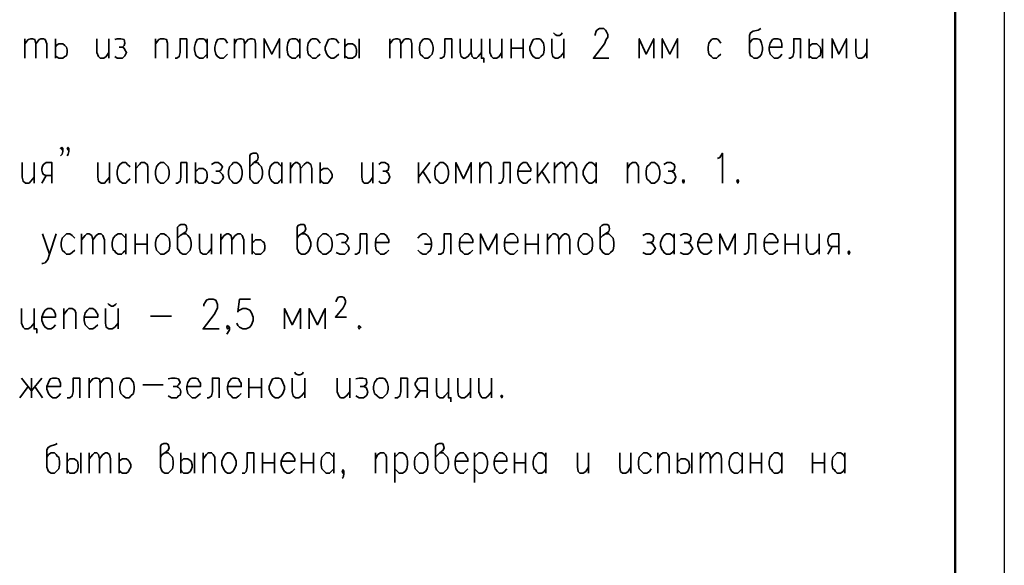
# Model space of a CAD drawing. Extents: x -832 to 0, y 8 to 595.
# Tile 10 of 20: x -98 to 0, y 180 to 235. Entities that reach past the tile are written whole.
import ezdxf

# ---------------------------------------------------------------- set-up
doc = ezdxf.new("R2010")
doc.units = 0
doc.layers.get('0').update_dxf_attribs({"lineweight": 25})

msp = doc.modelspace()

# ---------------------------------------------------------------- linework, layer by layer
at = {"color": 7, "lineweight": 25}
msp.add_line((0, 595.461), (0, 7.789), dxfattribs=at)
msp.add_line((0, 595.461), (0, 7.789), dxfattribs=at)
at = {"color": 7, "lineweight": 50, "flags": 128}
msp.add_lwpolyline([(-4.911, 590.55), (-4.911, 12.7)], dxfattribs=at)
at = {"color": 7, "lineweight": 35, "flags": 128}
for points in [[(-40.809, 233.257), (-40.809, 233.341), (-40.725, 233.68), (-40.64, 233.765), (-40.386, 233.934), (-39.963, 233.934), (-39.793, 233.765), (-39.709, 233.68), (-39.539, 233.341), (-39.539, 233.087), (-39.709, 232.833), (-39.878, 232.41), (-40.979, 230.971), (-39.455, 230.971)], [(-24.299, 233.934), (-24.553, 233.765), (-25.061, 233.68), (-25.315, 233.511), (-25.4, 233.257), (-25.4, 231.563), (-25.315, 231.225), (-25.146, 231.14), (-24.977, 230.971), (-24.638, 230.971), (-24.384, 231.14), (-24.215, 231.394), (-24.13, 231.817), (-24.13, 232.071), (-24.215, 232.495), (-24.299, 232.664), (-24.384, 232.833), (-24.638, 232.918), (-24.977, 232.918), (-25.146, 232.833), (-25.4, 232.495)], [(-97.705, 232.918), (-97.705, 230.971)], [(-97.705, 232.41), (-97.367, 232.833), (-97.113, 232.918), (-96.943, 232.918), (-96.689, 232.833), (-96.605, 232.41), (-96.605, 230.971)], [(-96.605, 232.41), (-96.266, 232.833), (-96.097, 232.918), (-95.843, 232.918), (-95.673, 232.833), (-95.504, 232.41), (-95.504, 230.971)], [(-94.657, 232.918), (-94.657, 230.971)], [(-90.509, 232.918), (-90.509, 231.563), (-90.339, 231.14), (-90.17, 230.971), (-89.831, 230.971), (-89.577, 231.14), (-89.323, 231.563)], [(-89.323, 232.918), (-89.323, 230.971)], [(-88.731, 232.833), (-88.477, 232.918), (-88.138, 232.918), (-87.799, 232.833), (-87.715, 232.495), (-87.799, 232.241), (-87.969, 232.071), (-88.307, 232.071)], [(-84.667, 232.918), (-84.667, 230.971)], [(-84.667, 232.41), (-84.328, 232.833), (-84.159, 232.918), (-83.82, 232.918), (-83.566, 232.833), (-83.481, 232.495), (-83.481, 230.971)], [(-81.534, 232.918), (-82.211, 232.918), (-82.211, 231.563), (-82.296, 231.14), (-82.55, 230.971), (-82.719, 230.971)], [(-81.534, 232.918), (-81.534, 230.971)], [(-79.502, 231.394), (-79.756, 231.14), (-79.925, 230.971), (-80.264, 230.971), (-80.518, 231.14), (-80.603, 231.225), (-80.687, 231.394), (-80.772, 231.817), (-80.772, 232.071), (-80.687, 232.495), (-80.518, 232.833), (-80.264, 232.918), (-79.925, 232.918), (-79.756, 232.833), (-79.502, 232.495)], [(-79.502, 232.918), (-79.502, 230.971)], [(-77.47, 232.495), (-77.724, 232.833), (-77.893, 232.918), (-78.232, 232.918), (-78.486, 232.833), (-78.655, 232.495), (-78.74, 232.071), (-78.74, 231.817), (-78.655, 231.394), (-78.486, 231.14), (-78.232, 230.971), (-77.893, 230.971), (-77.724, 231.14), (-77.47, 231.394)], [(-76.793, 232.918), (-76.793, 230.971)], [(-76.793, 232.41), (-76.539, 232.833), (-76.285, 232.918), (-76.115, 232.918), (-75.861, 232.833), (-75.777, 232.41), (-75.777, 230.971)], [(-75.777, 232.41), (-75.438, 232.833), (-75.184, 232.918), (-75.015, 232.918), (-74.761, 232.833), (-74.676, 232.41), (-74.676, 230.971)], [(-72.305, 230.971), (-72.305, 232.918), (-73.067, 231.394), (-73.829, 232.918), (-73.829, 230.971)], [(-70.273, 231.394), (-70.527, 231.14), (-70.697, 230.971), (-71.035, 230.971), (-71.289, 231.14), (-71.374, 231.225), (-71.459, 231.394), (-71.543, 231.817), (-71.543, 232.071), (-71.459, 232.495), (-71.289, 232.833), (-71.035, 232.918), (-70.697, 232.918), (-70.527, 232.833), (-70.273, 232.495)], [(-70.273, 232.918), (-70.273, 230.971)], [(-68.241, 232.495), (-68.495, 232.833), (-68.665, 232.918), (-69.003, 232.918), (-69.173, 232.833), (-69.427, 232.495), (-69.511, 232.071), (-69.511, 231.817), (-69.427, 231.394), (-69.173, 231.14), (-69.003, 230.971), (-68.665, 230.971), (-68.495, 231.14), (-68.241, 231.394)], [(-66.379, 232.495), (-66.633, 232.833), (-66.887, 232.918), (-67.141, 232.918), (-67.395, 232.833), (-67.564, 232.495), (-67.733, 232.071), (-67.733, 231.817), (-67.564, 231.394), (-67.395, 231.14), (-67.141, 230.971), (-66.887, 230.971), (-66.633, 231.14), (-66.379, 231.394)], [(-65.786, 232.918), (-65.786, 230.971)], [(-64.347, 232.918), (-64.347, 230.971)], [(-61.299, 232.918), (-61.299, 230.971)], [(-61.299, 232.41), (-60.96, 232.833), (-60.706, 232.918), (-60.537, 232.918), (-60.283, 232.833), (-60.198, 232.41), (-60.198, 230.971)], [(-60.198, 232.41), (-59.859, 232.833), (-59.69, 232.918), (-59.436, 232.918), (-59.182, 232.833), (-59.097, 232.41), (-59.097, 230.971)], [(-57.827, 232.918), (-57.489, 232.918), (-57.319, 232.833), (-57.065, 232.495), (-56.981, 232.071), (-56.981, 231.817), (-57.065, 231.394), (-57.319, 231.14), (-57.489, 230.971), (-57.827, 230.971), (-57.997, 231.14), (-58.251, 231.394), (-58.335, 231.817), (-58.335, 232.071), (-58.251, 232.495), (-57.997, 232.833), (-57.827, 232.918)], [(-55.118, 232.918), (-55.795, 232.918), (-55.795, 231.563), (-55.88, 231.14), (-56.134, 230.971), (-56.303, 230.971)], [(-55.118, 232.918), (-55.118, 230.971)], [(-53.171, 231.563), (-53.509, 231.14), (-53.763, 230.971), (-53.933, 230.971), (-54.187, 231.14), (-54.271, 231.563), (-54.271, 232.918)], [(-52.155, 231.563), (-52.493, 231.14), (-52.663, 230.971), (-52.917, 230.971), (-53.086, 231.14), (-53.171, 231.563), (-53.171, 232.918)], [(-52.155, 232.918), (-52.155, 230.971), (-51.901, 230.971), (-51.901, 230.547)], [(-51.308, 232.918), (-51.308, 231.563), (-51.139, 231.14), (-50.969, 230.971), (-50.631, 230.971), (-50.377, 231.14), (-50.123, 231.563)], [(-50.123, 232.918), (-50.123, 230.971)], [(-49.191, 232.918), (-49.191, 230.971)], [(-48.006, 232.918), (-48.006, 230.971)], [(-46.736, 232.918), (-46.397, 232.918), (-46.228, 232.833), (-45.974, 232.495), (-45.889, 232.071), (-45.889, 231.817), (-45.974, 231.394), (-46.228, 231.14), (-46.397, 230.971), (-46.736, 230.971), (-46.99, 231.14), (-47.159, 231.394), (-47.329, 231.817), (-47.329, 232.071), (-47.159, 232.495), (-46.99, 232.833), (-46.736, 232.918)], [(-45.127, 232.918), (-45.127, 231.563), (-45.043, 231.14), (-44.789, 230.971), (-44.535, 230.971), (-44.281, 231.14), (-43.942, 231.563)], [(-44.958, 233.511), (-44.789, 233.341), (-44.619, 233.257), (-44.365, 233.257), (-44.196, 233.341), (-44.111, 233.511)], [(-43.942, 232.918), (-43.942, 230.971)], [(-34.967, 230.971), (-34.967, 232.918), (-35.729, 231.394), (-36.407, 232.918), (-36.407, 230.971)], [(-32.597, 230.971), (-32.597, 232.918), (-33.359, 231.394), (-34.121, 232.918), (-34.121, 230.971)], [(-28.279, 232.495), (-28.533, 232.833), (-28.702, 232.918), (-29.041, 232.918), (-29.21, 232.833), (-29.464, 232.495), (-29.549, 232.071), (-29.549, 231.817), (-29.464, 231.394), (-29.21, 231.14), (-29.041, 230.971), (-28.702, 230.971), (-28.533, 231.14), (-28.279, 231.394)], [(-23.453, 232.071), (-22.183, 232.071), (-22.183, 232.41), (-22.267, 232.664), (-22.352, 232.833), (-22.606, 232.918), (-22.945, 232.918), (-23.114, 232.833), (-23.368, 232.495), (-23.453, 232.071), (-23.453, 231.817), (-23.368, 231.394), (-23.114, 231.14), (-22.945, 230.971), (-22.606, 230.971), (-22.352, 231.14), (-22.183, 231.394)], [(-20.32, 232.918), (-20.997, 232.918), (-20.997, 231.563), (-21.082, 231.14), (-21.336, 230.971), (-21.505, 230.971)], [(-20.32, 232.918), (-20.32, 230.971)], [(-19.473, 232.918), (-19.473, 230.971)], [(-18.119, 232.918), (-18.119, 230.971)], [(-15.748, 230.971), (-15.748, 232.918), (-16.51, 231.394), (-17.187, 232.918), (-17.187, 230.971)], [(-14.817, 232.918), (-14.817, 231.563), (-14.732, 231.14), (-14.563, 230.971), (-14.224, 230.971), (-13.97, 231.14), (-13.716, 231.563)], [(-13.716, 232.918), (-13.716, 230.971)], [(-94.657, 232.071), (-94.573, 232.241), (-94.319, 232.41), (-93.98, 232.41), (-93.895, 232.41), (-93.726, 232.241), (-93.557, 232.071), (-93.472, 231.817), (-93.472, 231.563), (-93.557, 231.225), (-93.726, 231.14), (-93.895, 230.971), (-94.319, 230.971), (-94.573, 231.14), (-94.657, 231.225)], [(-87.969, 232.071), (-87.799, 231.987), (-87.715, 231.817), (-87.545, 231.563), (-87.715, 231.225), (-87.799, 231.14), (-87.969, 230.971), (-88.477, 230.971), (-88.731, 231.14)], [(-65.786, 232.071), (-65.701, 232.241), (-65.447, 232.41), (-65.109, 232.41), (-65.024, 232.41), (-64.77, 232.241), (-64.685, 232.071), (-64.601, 231.817), (-64.601, 231.563), (-64.685, 231.225), (-64.77, 231.14), (-65.024, 230.971), (-65.447, 230.971), (-65.701, 231.14), (-65.786, 231.225)], [(-49.191, 231.987), (-48.006, 231.987)], [(-19.473, 232.071), (-19.389, 232.241), (-19.135, 232.41), (-18.796, 232.41), (-18.711, 232.41), (-18.542, 232.241), (-18.373, 232.071), (-18.288, 231.817), (-18.288, 231.563), (-18.373, 231.225), (-18.542, 231.14), (-18.711, 230.971), (-19.135, 230.971), (-19.389, 231.14), (-19.473, 231.225)], [(-93.895, 221.996), (-93.98, 221.827), (-94.149, 221.996), (-93.98, 222.081), (-93.895, 221.996), (-93.895, 221.657), (-93.98, 221.403), (-94.149, 221.234)], [(-93.303, 221.996), (-93.387, 221.827), (-93.472, 221.996), (-93.387, 222.081), (-93.303, 221.996), (-93.303, 221.657), (-93.387, 221.403), (-93.472, 221.234)], [(-75.269, 220.133), (-75.015, 220.387), (-74.845, 220.557), (-74.507, 220.811), (-74.422, 221.065), (-74.507, 221.403), (-74.591, 221.488), (-74.93, 221.488), (-75.184, 221.403), (-75.269, 221.234), (-75.269, 219.117), (-75.184, 218.863), (-75.015, 218.694), (-74.845, 218.525), (-74.507, 218.525), (-74.337, 218.694), (-74.083, 218.948), (-73.999, 219.371), (-73.999, 219.71), (-74.083, 220.133), (-74.337, 220.387), (-74.507, 220.557), (-74.845, 220.557)], [(-28.617, 220.98), (-28.363, 221.065), (-28.109, 221.488), (-28.109, 218.525)], [(-97.959, 220.557), (-97.959, 219.117), (-97.875, 218.694), (-97.621, 218.525), (-97.282, 218.525), (-97.113, 218.694), (-96.774, 219.117)], [(-96.774, 220.557), (-96.774, 218.525)], [(-94.996, 218.525), (-94.996, 220.557), (-95.589, 220.557), (-95.843, 220.387), (-95.927, 220.218), (-96.012, 219.964), (-96.012, 219.795), (-95.927, 219.541), (-95.843, 219.371), (-95.589, 219.287), (-94.996, 219.287)], [(-90.424, 220.557), (-90.424, 219.117), (-90.339, 218.694), (-90.085, 218.525), (-89.747, 218.525), (-89.577, 218.694), (-89.239, 219.117)], [(-89.239, 220.557), (-89.239, 218.525)], [(-87.207, 220.133), (-87.461, 220.387), (-87.63, 220.557), (-87.969, 220.557), (-88.223, 220.387), (-88.392, 220.133), (-88.477, 219.71), (-88.477, 219.371), (-88.392, 218.948), (-88.223, 218.694), (-87.969, 218.525), (-87.63, 218.525), (-87.461, 218.694), (-87.207, 218.948)], [(-86.614, 220.557), (-86.614, 218.525)], [(-86.614, 219.964), (-86.275, 220.387), (-86.106, 220.557), (-85.767, 220.557), (-85.513, 220.387), (-85.429, 220.133), (-85.429, 218.525)], [(-84.159, 220.557), (-83.82, 220.557), (-83.651, 220.387), (-83.397, 220.133), (-83.312, 219.71), (-83.312, 219.371), (-83.397, 218.948), (-83.651, 218.694), (-83.82, 218.525), (-84.159, 218.525), (-84.413, 218.694), (-84.582, 218.948), (-84.667, 219.371), (-84.667, 219.71), (-84.582, 220.133), (-84.413, 220.387), (-84.159, 220.557)], [(-81.534, 220.557), (-82.127, 220.557), (-82.127, 219.117), (-82.211, 218.694), (-82.465, 218.525), (-82.635, 218.525)], [(-81.534, 220.557), (-81.534, 218.525)], [(-80.687, 220.557), (-80.687, 218.525)], [(-79.079, 220.387), (-78.74, 220.557), (-78.401, 220.557), (-78.147, 220.387), (-77.978, 220.133), (-78.147, 219.795), (-78.317, 219.71), (-78.655, 219.71)], [(-76.877, 220.557), (-76.539, 220.557), (-76.285, 220.387), (-76.115, 220.133), (-76.031, 219.71), (-76.031, 219.371), (-76.115, 218.948), (-76.285, 218.694), (-76.539, 218.525), (-76.877, 218.525), (-77.047, 218.694), (-77.301, 218.948), (-77.385, 219.371), (-77.385, 219.71), (-77.301, 220.133), (-77.047, 220.387), (-76.877, 220.557)], [(-72.051, 218.948), (-72.305, 218.694), (-72.475, 218.525), (-72.813, 218.525), (-73.067, 218.694), (-73.152, 218.863), (-73.237, 218.948), (-73.321, 219.371), (-73.321, 219.71), (-73.237, 220.133), (-73.067, 220.387), (-72.813, 220.557), (-72.475, 220.557), (-72.305, 220.387), (-72.051, 220.133)], [(-72.051, 220.557), (-72.051, 218.525)], [(-71.205, 220.557), (-71.205, 218.525)], [(-71.205, 219.964), (-70.951, 220.387), (-70.697, 220.557), (-70.527, 220.557), (-70.273, 220.387), (-70.189, 219.964), (-70.189, 218.525)], [(-70.189, 219.964), (-69.85, 220.387), (-69.596, 220.557), (-69.427, 220.557), (-69.173, 220.387), (-69.088, 219.964), (-69.088, 218.525)], [(-68.241, 220.557), (-68.241, 218.525)], [(-64.093, 220.557), (-64.093, 219.117), (-64.008, 218.694), (-63.839, 218.525), (-63.5, 218.525), (-63.246, 218.694), (-62.992, 219.117)], [(-62.992, 220.557), (-62.992, 218.525)], [(-62.399, 220.387), (-62.145, 220.557), (-61.807, 220.557), (-61.468, 220.387), (-61.383, 220.133), (-61.468, 219.795), (-61.722, 219.71), (-61.976, 219.71)], [(-58.42, 220.557), (-58.42, 218.525)], [(-57.319, 220.557), (-58.42, 219.117)], [(-56.303, 220.557), (-55.965, 220.557), (-55.711, 220.387), (-55.541, 220.133), (-55.457, 219.71), (-55.457, 219.371), (-55.541, 218.948), (-55.711, 218.694), (-55.965, 218.525), (-56.303, 218.525), (-56.473, 218.694), (-56.727, 218.948), (-56.811, 219.371), (-56.811, 219.71), (-56.727, 220.133), (-56.473, 220.387), (-56.303, 220.557)], [(-53.171, 218.525), (-53.171, 220.557), (-53.933, 218.948), (-54.695, 220.557), (-54.695, 218.525)], [(-52.324, 220.557), (-52.324, 218.525)], [(-52.324, 219.964), (-52.07, 220.387), (-51.816, 220.557), (-51.477, 220.557), (-51.308, 220.387), (-51.223, 220.133), (-51.223, 218.525)], [(-49.276, 220.557), (-49.953, 220.557), (-49.953, 219.117), (-50.038, 218.694), (-50.207, 218.525), (-50.461, 218.525)], [(-49.276, 220.557), (-49.276, 218.525)], [(-48.514, 219.71), (-47.244, 219.71), (-47.244, 219.964), (-47.413, 220.218), (-47.498, 220.387), (-47.667, 220.557), (-48.006, 220.557), (-48.26, 220.387), (-48.429, 220.133), (-48.514, 219.71), (-48.514, 219.371), (-48.429, 218.948), (-48.26, 218.694), (-48.006, 218.525), (-47.667, 218.525), (-47.498, 218.694), (-47.244, 218.948)], [(-46.567, 220.557), (-46.567, 218.525)], [(-45.466, 220.557), (-46.567, 219.117)], [(-44.873, 220.557), (-44.873, 218.525)], [(-44.873, 219.964), (-44.535, 220.387), (-44.281, 220.557), (-44.111, 220.557), (-43.857, 220.387), (-43.773, 219.964), (-43.773, 218.525)], [(-43.773, 219.964), (-43.434, 220.387), (-43.265, 220.557), (-43.011, 220.557), (-42.841, 220.387), (-42.672, 219.964), (-42.672, 218.525)], [(-40.725, 218.948), (-40.894, 218.694), (-41.148, 218.525), (-41.402, 218.525), (-41.656, 218.694), (-41.741, 218.863), (-41.825, 218.948), (-41.995, 219.371), (-41.995, 219.71), (-41.825, 220.133), (-41.656, 220.387), (-41.402, 220.557), (-41.148, 220.557), (-40.894, 220.387), (-40.725, 220.133)], [(-40.725, 220.557), (-40.725, 218.525)], [(-37.592, 220.557), (-37.592, 218.525)], [(-37.592, 219.964), (-37.338, 220.387), (-37.084, 220.557), (-36.745, 220.557), (-36.576, 220.387), (-36.491, 220.133), (-36.491, 218.525)], [(-35.221, 220.557), (-34.883, 220.557), (-34.629, 220.387), (-34.459, 220.133), (-34.375, 219.71), (-34.375, 219.371), (-34.459, 218.948), (-34.629, 218.694), (-34.883, 218.525), (-35.221, 218.525), (-35.391, 218.694), (-35.645, 218.948), (-35.729, 219.371), (-35.729, 219.71), (-35.645, 220.133), (-35.391, 220.387), (-35.221, 220.557)], [(-33.951, 220.387), (-33.613, 220.557), (-33.274, 220.557), (-32.935, 220.387), (-32.851, 220.133), (-32.935, 219.795), (-33.189, 219.71), (-33.528, 219.71)], [(-96.012, 218.525), (-95.589, 219.287)], [(-80.687, 219.71), (-80.518, 219.795), (-80.349, 219.964), (-80.01, 219.964), (-79.925, 219.964), (-79.671, 219.795), (-79.587, 219.71), (-79.502, 219.371), (-79.502, 219.117), (-79.587, 218.863), (-79.671, 218.694), (-79.925, 218.525), (-80.349, 218.525), (-80.518, 218.694), (-80.687, 218.863)], [(-78.317, 219.71), (-78.147, 219.541), (-77.978, 219.371), (-77.893, 219.117), (-77.978, 218.863), (-78.147, 218.694), (-78.317, 218.525), (-78.74, 218.525), (-79.079, 218.694)], [(-68.241, 219.71), (-68.157, 219.795), (-67.903, 219.964), (-67.649, 219.964), (-67.479, 219.964), (-67.31, 219.795), (-67.225, 219.71), (-67.056, 219.371), (-67.056, 219.117), (-67.225, 218.863), (-67.31, 218.694), (-67.479, 218.525), (-67.903, 218.525), (-68.157, 218.694), (-68.241, 218.863)], [(-61.722, 219.71), (-61.468, 219.541), (-61.383, 219.371), (-61.299, 219.117), (-61.383, 218.863), (-61.468, 218.694), (-61.722, 218.525), (-62.145, 218.525), (-62.399, 218.694)], [(-57.997, 219.71), (-57.235, 218.525)], [(-46.143, 219.71), (-45.381, 218.525)], [(-33.189, 219.71), (-32.935, 219.541), (-32.851, 219.371), (-32.766, 219.117), (-32.851, 218.863), (-32.935, 218.694), (-33.189, 218.525), (-33.613, 218.525), (-33.951, 218.694)], [(-32.004, 218.863), (-32.089, 218.694), (-32.004, 218.525), (-31.919, 218.694), (-32.004, 218.863)], [(-26.585, 218.863), (-26.67, 218.694), (-26.585, 218.525), (-26.501, 218.694), (-26.585, 218.863)], [(-82.465, 213.021), (-82.211, 213.275), (-81.957, 213.445), (-81.619, 213.699), (-81.534, 213.953), (-81.619, 214.291), (-81.788, 214.376), (-82.127, 214.376), (-82.296, 214.291), (-82.465, 214.122), (-82.465, 212.005), (-82.296, 211.751), (-82.211, 211.582), (-81.957, 211.413), (-81.619, 211.413), (-81.449, 211.582), (-81.195, 211.836), (-81.111, 212.259), (-81.111, 212.598), (-81.195, 213.021), (-81.449, 213.275), (-81.619, 213.445), (-81.957, 213.445)], [(-70.527, 213.021), (-70.358, 213.275), (-70.104, 213.445), (-69.765, 213.699), (-69.681, 213.953), (-69.765, 214.291), (-69.85, 214.376), (-70.189, 214.376), (-70.443, 214.291), (-70.527, 214.122), (-70.527, 212.005), (-70.443, 211.751), (-70.358, 211.582), (-70.104, 211.413), (-69.765, 211.413), (-69.511, 211.582), (-69.342, 211.836), (-69.173, 212.259), (-69.173, 212.598), (-69.342, 213.021), (-69.511, 213.275), (-69.765, 213.445), (-70.104, 213.445)], [(-40.301, 213.021), (-40.047, 213.275), (-39.793, 213.445), (-39.455, 213.699), (-39.37, 213.953), (-39.455, 214.291), (-39.624, 214.376), (-39.963, 214.376), (-40.132, 214.291), (-40.301, 214.122), (-40.301, 212.005), (-40.132, 211.751), (-40.047, 211.582), (-39.793, 211.413), (-39.455, 211.413), (-39.285, 211.582), (-39.031, 211.836), (-38.947, 212.259), (-38.947, 212.598), (-39.031, 213.021), (-39.285, 213.275), (-39.455, 213.445), (-39.793, 213.445)], [(-95.927, 213.445), (-95.25, 211.413), (-94.573, 213.445)], [(-92.71, 213.021), (-92.964, 213.275), (-93.218, 213.445), (-93.557, 213.445), (-93.726, 213.275), (-93.98, 213.021), (-94.065, 212.598), (-94.065, 212.259), (-93.98, 211.836), (-93.726, 211.582), (-93.557, 211.413), (-93.218, 211.413), (-92.964, 211.582), (-92.71, 211.836)], [(-92.033, 213.445), (-92.033, 211.413)], [(-92.033, 212.852), (-91.694, 213.275), (-91.525, 213.445), (-91.271, 213.445), (-91.017, 213.275), (-90.932, 212.852), (-90.932, 211.413)], [(-90.932, 212.852), (-90.593, 213.275), (-90.339, 213.445), (-90.085, 213.445), (-89.916, 213.275), (-89.747, 212.852), (-89.747, 211.413)], [(-87.63, 211.836), (-87.884, 211.582), (-88.053, 211.413), (-88.392, 211.413), (-88.646, 211.582), (-88.731, 211.751), (-88.9, 211.836), (-88.985, 212.259), (-88.985, 212.598), (-88.9, 213.021), (-88.646, 213.275), (-88.392, 213.445), (-88.053, 213.445), (-87.884, 213.275), (-87.63, 213.021)], [(-87.63, 213.445), (-87.63, 211.413)], [(-86.699, 213.445), (-86.699, 211.413)], [(-85.513, 213.445), (-85.513, 211.413)], [(-84.159, 213.445), (-83.82, 213.445), (-83.566, 213.275), (-83.312, 213.021), (-83.227, 212.598), (-83.227, 212.259), (-83.312, 211.836), (-83.566, 211.582), (-83.82, 211.413), (-84.159, 211.413), (-84.328, 211.582), (-84.582, 211.836), (-84.667, 212.259), (-84.667, 212.598), (-84.582, 213.021), (-84.328, 213.275), (-84.159, 213.445)], [(-80.264, 213.445), (-80.264, 212.005), (-80.179, 211.582), (-79.925, 211.413), (-79.587, 211.413), (-79.417, 211.582), (-79.079, 212.005)], [(-79.079, 213.445), (-79.079, 211.413)], [(-78.147, 213.445), (-78.147, 211.413)], [(-78.147, 212.852), (-77.809, 213.275), (-77.555, 213.445), (-77.385, 213.445), (-77.131, 213.275), (-77.047, 212.852), (-77.047, 211.413)], [(-77.047, 212.852), (-76.708, 213.275), (-76.454, 213.445), (-76.2, 213.445), (-76.031, 213.275), (-75.861, 212.852), (-75.861, 211.413)], [(-75.015, 213.445), (-75.015, 211.413)], [(-67.987, 213.445), (-67.649, 213.445), (-67.395, 213.275), (-67.141, 213.021), (-67.056, 212.598), (-67.056, 212.259), (-67.141, 211.836), (-67.395, 211.582), (-67.649, 211.413), (-67.987, 211.413), (-68.157, 211.582), (-68.411, 211.836), (-68.495, 212.259), (-68.495, 212.598), (-68.411, 213.021), (-68.157, 213.275), (-67.987, 213.445)], [(-66.633, 213.275), (-66.294, 213.445), (-65.955, 213.445), (-65.617, 213.275), (-65.447, 213.021), (-65.617, 212.683), (-65.786, 212.598), (-66.125, 212.598)], [(-63.585, 213.445), (-64.262, 213.445), (-64.262, 212.005), (-64.347, 211.582), (-64.601, 211.413), (-64.77, 211.413)], [(-63.585, 213.445), (-63.585, 211.413)], [(-62.738, 212.598), (-61.383, 212.598), (-61.383, 212.852), (-61.553, 213.106), (-61.637, 213.275), (-61.891, 213.445), (-62.23, 213.445), (-62.399, 213.275), (-62.653, 213.021), (-62.738, 212.598), (-62.738, 212.259), (-62.653, 211.836), (-62.399, 211.582), (-62.23, 211.413), (-61.891, 211.413), (-61.637, 211.582), (-61.383, 211.836)], [(-58.505, 213.021), (-58.251, 213.275), (-57.997, 213.445), (-57.658, 213.445), (-57.489, 213.275), (-57.235, 213.021), (-57.15, 212.598), (-57.15, 212.259), (-57.235, 211.836), (-57.489, 211.582), (-57.658, 211.413), (-57.997, 211.413), (-58.251, 211.582), (-58.505, 211.836)], [(-55.203, 213.445), (-55.88, 213.445), (-55.88, 212.005), (-55.965, 211.582), (-56.219, 211.413), (-56.473, 211.413)], [(-55.203, 213.445), (-55.203, 211.413)], [(-54.356, 212.598), (-53.001, 212.598), (-53.001, 212.852), (-53.171, 213.106), (-53.255, 213.275), (-53.509, 213.445), (-53.848, 213.445), (-54.017, 213.275), (-54.271, 213.021), (-54.356, 212.598), (-54.356, 212.259), (-54.271, 211.836), (-54.017, 211.582), (-53.848, 211.413), (-53.509, 211.413), (-53.255, 211.582), (-53.001, 211.836)], [(-50.631, 211.413), (-50.631, 213.445), (-51.477, 211.836), (-52.239, 213.445), (-52.239, 211.413)], [(-49.869, 212.598), (-48.514, 212.598), (-48.514, 212.852), (-48.599, 213.106), (-48.768, 213.275), (-48.937, 213.445), (-49.276, 213.445), (-49.53, 213.275), (-49.784, 213.021), (-49.869, 212.598), (-49.869, 212.259), (-49.784, 211.836), (-49.53, 211.582), (-49.276, 211.413), (-48.937, 211.413), (-48.768, 211.582), (-48.514, 211.836)], [(-47.752, 213.445), (-47.752, 211.413)], [(-46.482, 213.445), (-46.482, 211.413)], [(-45.551, 213.445), (-45.551, 211.413)], [(-45.551, 212.852), (-45.212, 213.275), (-45.043, 213.445), (-44.789, 213.445), (-44.535, 213.275), (-44.45, 212.852), (-44.45, 211.413)], [(-44.45, 212.852), (-44.111, 213.275), (-43.857, 213.445), (-43.688, 213.445), (-43.434, 213.275), (-43.349, 212.852), (-43.349, 211.413)], [(-41.995, 213.445), (-41.656, 213.445), (-41.402, 213.275), (-41.148, 213.021), (-41.063, 212.598), (-41.063, 212.259), (-41.148, 211.836), (-41.402, 211.582), (-41.656, 211.413), (-41.995, 211.413), (-42.164, 211.582), (-42.418, 211.836), (-42.503, 212.259), (-42.503, 212.598), (-42.418, 213.021), (-42.164, 213.275), (-41.995, 213.445)], [(-36.068, 213.275), (-35.729, 213.445), (-35.391, 213.445), (-35.052, 213.275), (-34.967, 213.021), (-35.052, 212.683), (-35.306, 212.598), (-35.645, 212.598)], [(-32.935, 211.836), (-33.105, 211.582), (-33.359, 211.413), (-33.697, 211.413), (-33.951, 211.582), (-34.036, 211.751), (-34.121, 211.836), (-34.29, 212.259), (-34.29, 212.598), (-34.121, 213.021), (-33.951, 213.275), (-33.697, 213.445), (-33.359, 213.445), (-33.105, 213.275), (-32.935, 213.021)], [(-32.935, 213.445), (-32.935, 211.413)], [(-32.343, 213.275), (-32.004, 213.445), (-31.665, 213.445), (-31.327, 213.275), (-31.242, 213.021), (-31.327, 212.683), (-31.581, 212.598), (-31.919, 212.598)], [(-30.565, 212.598), (-29.21, 212.598), (-29.21, 212.852), (-29.295, 213.106), (-29.379, 213.275), (-29.633, 213.445), (-29.972, 213.445), (-30.226, 213.275), (-30.395, 213.021), (-30.565, 212.598), (-30.565, 212.259), (-30.395, 211.836), (-30.226, 211.582), (-29.972, 211.413), (-29.633, 211.413), (-29.379, 211.582), (-29.21, 211.836)], [(-26.839, 211.413), (-26.839, 213.445), (-27.601, 211.836), (-28.363, 213.445), (-28.363, 211.413)], [(-24.807, 213.445), (-25.485, 213.445), (-25.485, 212.005), (-25.569, 211.582), (-25.823, 211.413), (-25.993, 211.413)], [(-24.807, 213.445), (-24.807, 211.413)], [(-23.961, 212.598), (-22.606, 212.598), (-22.606, 212.852), (-22.775, 213.106), (-22.86, 213.275), (-23.114, 213.445), (-23.453, 213.445), (-23.622, 213.275), (-23.876, 213.021), (-23.961, 212.598), (-23.961, 212.259), (-23.876, 211.836), (-23.622, 211.582), (-23.453, 211.413), (-23.114, 211.413), (-22.86, 211.582), (-22.606, 211.836)], [(-21.844, 213.445), (-21.844, 211.413)], [(-20.574, 213.445), (-20.574, 211.413)], [(-19.727, 213.445), (-19.727, 212.005), (-19.558, 211.582), (-19.389, 211.413), (-19.05, 211.413), (-18.796, 211.582), (-18.457, 212.005)], [(-18.457, 213.445), (-18.457, 211.413)], [(-16.51, 211.413), (-16.51, 213.445), (-17.187, 213.445), (-17.441, 213.275), (-17.526, 213.106), (-17.611, 212.852), (-17.611, 212.683), (-17.526, 212.429), (-17.441, 212.259), (-17.187, 212.175), (-16.51, 212.175)], [(-86.699, 212.429), (-85.513, 212.429)], [(-75.015, 212.598), (-74.845, 212.683), (-74.676, 212.852), (-74.337, 212.852), (-74.168, 212.852), (-73.999, 212.683), (-73.829, 212.598), (-73.745, 212.259), (-73.745, 212.005), (-73.829, 211.751), (-73.999, 211.582), (-74.168, 211.413), (-74.676, 211.413), (-74.845, 211.582), (-75.015, 211.751)], [(-65.786, 212.598), (-65.617, 212.429), (-65.447, 212.259), (-65.363, 212.005), (-65.447, 211.751), (-65.617, 211.582), (-65.786, 211.413), (-66.294, 211.413), (-66.633, 211.582)], [(-57.15, 212.429), (-57.827, 212.429)], [(-47.752, 212.429), (-46.482, 212.429)], [(-35.306, 212.598), (-35.052, 212.429), (-34.967, 212.259), (-34.798, 212.005), (-34.967, 211.751), (-35.052, 211.582), (-35.306, 211.413), (-35.729, 211.413), (-36.068, 211.582)], [(-31.581, 212.598), (-31.327, 212.429), (-31.242, 212.259), (-31.073, 212.005), (-31.242, 211.751), (-31.327, 211.582), (-31.581, 211.413), (-32.004, 211.413), (-32.343, 211.582)], [(-21.844, 212.429), (-20.574, 212.429)], [(-17.611, 211.413), (-17.187, 212.175)], [(-95.25, 211.413), (-95.419, 210.905), (-95.673, 210.566), (-95.927, 210.481), (-96.012, 210.481)], [(-15.494, 211.751), (-15.579, 211.582), (-15.494, 211.413), (-15.409, 211.582), (-15.494, 211.751)], [(-89.408, 206.502), (-89.323, 206.417), (-89.069, 206.248), (-88.9, 206.248), (-88.646, 206.417), (-88.561, 206.502)], [(-79.841, 206.248), (-79.841, 206.417), (-79.671, 206.671), (-79.587, 206.841), (-79.333, 206.925), (-78.909, 206.925), (-78.655, 206.841), (-78.571, 206.671), (-78.486, 206.417), (-78.486, 206.079), (-78.571, 205.825), (-78.825, 205.401), (-79.925, 203.962), (-78.317, 203.962)], [(-75.184, 206.925), (-76.285, 206.925), (-76.454, 205.655), (-76.285, 205.825), (-75.946, 205.994), (-75.607, 205.994), (-75.269, 205.825), (-75.099, 205.571), (-74.93, 205.147), (-74.93, 204.809), (-75.099, 204.385), (-75.269, 204.131), (-75.607, 203.962), (-75.946, 203.962), (-76.285, 204.131), (-76.454, 204.301), (-76.539, 204.555)], [(-66.633, 206.671), (-66.633, 206.756), (-66.548, 206.925), (-66.463, 207.095), (-66.294, 207.179), (-66.04, 207.179), (-65.871, 207.095), (-65.786, 206.925), (-65.701, 206.756), (-65.701, 206.587), (-65.786, 206.417), (-65.955, 206.079), (-66.717, 205.147), (-65.617, 205.147)], [(-98.044, 205.994), (-98.044, 204.555), (-97.875, 204.131), (-97.705, 203.962), (-97.367, 203.962), (-97.113, 204.131), (-96.774, 204.555)], [(-96.774, 205.994), (-96.774, 203.962), (-96.52, 203.962), (-96.52, 203.539)], [(-96.012, 205.147), (-94.657, 205.147), (-94.657, 205.401), (-94.742, 205.655), (-94.827, 205.825), (-95.081, 205.994), (-95.419, 205.994), (-95.673, 205.825), (-95.843, 205.571), (-96.012, 205.147), (-96.012, 204.809), (-95.843, 204.385), (-95.673, 204.131), (-95.419, 203.962), (-95.081, 203.962), (-94.827, 204.131), (-94.657, 204.385)], [(-93.811, 205.994), (-93.811, 203.962)], [(-93.811, 205.401), (-93.472, 205.825), (-93.303, 205.994), (-92.964, 205.994), (-92.71, 205.825), (-92.625, 205.571), (-92.625, 203.962)], [(-91.779, 205.147), (-90.424, 205.147), (-90.424, 205.401), (-90.593, 205.655), (-90.678, 205.825), (-90.932, 205.994), (-91.271, 205.994), (-91.44, 205.825), (-91.694, 205.571), (-91.779, 205.147), (-91.779, 204.809), (-91.694, 204.385), (-91.44, 204.131), (-91.271, 203.962), (-90.932, 203.962), (-90.678, 204.131), (-90.424, 204.385)], [(-89.662, 205.994), (-89.662, 204.555), (-89.577, 204.131), (-89.323, 203.962), (-88.985, 203.962), (-88.731, 204.131), (-88.392, 204.555)], [(-88.392, 205.994), (-88.392, 203.962)], [(-70.189, 203.962), (-70.189, 205.994), (-71.035, 204.385), (-71.797, 205.994), (-71.797, 203.962)], [(-67.733, 203.962), (-67.733, 205.994), (-68.495, 204.385), (-69.342, 205.994), (-69.342, 203.962)], [(-85.175, 205.232), (-83.058, 205.232)], [(-77.301, 204.131), (-77.47, 203.962), (-77.555, 204.131), (-77.47, 204.301), (-77.301, 204.131), (-77.301, 203.877), (-77.47, 203.539), (-77.555, 203.454)], [(-64.347, 204.301), (-64.431, 204.131), (-64.347, 203.962), (-64.177, 204.131), (-64.347, 204.301)], [(-70.781, 199.644), (-70.697, 199.475), (-70.443, 199.39), (-70.273, 199.39), (-70.019, 199.475), (-69.935, 199.644)], [(-96.012, 199.051), (-97.028, 197.781), (-98.044, 199.051)], [(-97.028, 199.051), (-97.028, 197.104)], [(-95.504, 198.205), (-94.149, 198.205), (-94.149, 198.543), (-94.234, 198.797), (-94.319, 198.967), (-94.573, 199.051), (-94.911, 199.051), (-95.165, 198.967), (-95.335, 198.628), (-95.504, 198.205), (-95.504, 197.951), (-95.335, 197.527), (-95.165, 197.273), (-94.911, 197.104), (-94.573, 197.104), (-94.319, 197.273), (-94.149, 197.527)], [(-92.202, 199.051), (-92.879, 199.051), (-92.879, 197.697), (-92.964, 197.273), (-93.218, 197.104), (-93.472, 197.104)], [(-92.202, 199.051), (-92.202, 197.104)], [(-91.271, 199.051), (-91.271, 197.104)], [(-91.271, 198.543), (-90.932, 198.967), (-90.678, 199.051), (-90.509, 199.051), (-90.255, 198.967), (-90.17, 198.543), (-90.17, 197.104)], [(-90.17, 198.543), (-89.831, 198.967), (-89.577, 199.051), (-89.323, 199.051), (-89.154, 198.967), (-88.985, 198.543), (-88.985, 197.104)], [(-87.63, 199.051), (-87.291, 199.051), (-87.122, 198.967), (-86.868, 198.628), (-86.783, 198.205), (-86.783, 197.951), (-86.868, 197.527), (-87.122, 197.273), (-87.291, 197.104), (-87.63, 197.104), (-87.884, 197.273), (-88.138, 197.527), (-88.223, 197.951), (-88.223, 198.205), (-88.138, 198.628), (-87.884, 198.967), (-87.63, 199.051)], [(-83.397, 198.967), (-83.058, 199.051), (-82.719, 199.051), (-82.381, 198.967), (-82.211, 198.628), (-82.381, 198.374), (-82.55, 198.205), (-82.889, 198.205)], [(-81.534, 198.205), (-80.179, 198.205), (-80.179, 198.543), (-80.349, 198.797), (-80.433, 198.967), (-80.687, 199.051), (-81.026, 199.051), (-81.195, 198.967), (-81.449, 198.628), (-81.534, 198.205), (-81.534, 197.951), (-81.449, 197.527), (-81.195, 197.273), (-81.026, 197.104), (-80.687, 197.104), (-80.433, 197.273), (-80.179, 197.527)], [(-78.317, 199.051), (-78.994, 199.051), (-78.994, 197.697), (-79.079, 197.273), (-79.333, 197.104), (-79.502, 197.104)], [(-78.317, 199.051), (-78.317, 197.104)], [(-77.47, 198.205), (-76.115, 198.205), (-76.115, 198.543), (-76.285, 198.797), (-76.369, 198.967), (-76.623, 199.051), (-76.962, 199.051), (-77.131, 198.967), (-77.385, 198.628), (-77.47, 198.205), (-77.47, 197.951), (-77.385, 197.527), (-77.131, 197.273), (-76.962, 197.104), (-76.623, 197.104), (-76.369, 197.273), (-76.115, 197.527)], [(-75.353, 199.051), (-75.353, 197.104)], [(-74.083, 199.051), (-74.083, 197.104)], [(-72.729, 199.051), (-72.39, 199.051), (-72.136, 198.967), (-71.967, 198.628), (-71.797, 198.205), (-71.797, 197.951), (-71.967, 197.527), (-72.136, 197.273), (-72.39, 197.104), (-72.729, 197.104), (-72.983, 197.273), (-73.152, 197.527), (-73.321, 197.951), (-73.321, 198.205), (-73.152, 198.628), (-72.983, 198.967), (-72.729, 199.051)], [(-71.035, 199.051), (-71.035, 197.697), (-70.951, 197.273), (-70.697, 197.104), (-70.358, 197.104), (-70.104, 197.273), (-69.765, 197.697)], [(-69.765, 199.051), (-69.765, 197.104)], [(-66.548, 199.051), (-66.548, 197.697), (-66.379, 197.273), (-66.209, 197.104), (-65.871, 197.104), (-65.617, 197.273), (-65.278, 197.697)], [(-65.278, 199.051), (-65.278, 197.104)], [(-64.685, 198.967), (-64.347, 199.051), (-64.008, 199.051), (-63.669, 198.967), (-63.585, 198.628), (-63.669, 198.374), (-63.923, 198.205), (-64.262, 198.205)], [(-62.315, 199.051), (-61.976, 199.051), (-61.807, 198.967), (-61.553, 198.628), (-61.468, 198.205), (-61.468, 197.951), (-61.553, 197.527), (-61.807, 197.273), (-61.976, 197.104), (-62.315, 197.104), (-62.569, 197.273), (-62.823, 197.527), (-62.907, 197.951), (-62.907, 198.205), (-62.823, 198.628), (-62.569, 198.967), (-62.315, 199.051)], [(-59.521, 199.051), (-60.198, 199.051), (-60.198, 197.697), (-60.283, 197.273), (-60.537, 197.104), (-60.791, 197.104)], [(-59.521, 199.051), (-59.521, 197.104)], [(-57.573, 197.104), (-57.573, 199.051), (-58.251, 199.051), (-58.505, 198.967), (-58.589, 198.797), (-58.759, 198.543), (-58.759, 198.374), (-58.589, 198.12), (-58.505, 197.951), (-58.251, 197.781), (-57.573, 197.781)], [(-56.642, 199.051), (-56.642, 197.697), (-56.557, 197.273), (-56.303, 197.104), (-55.965, 197.104), (-55.795, 197.273), (-55.457, 197.697)], [(-55.457, 199.051), (-55.457, 197.104), (-55.203, 197.104), (-55.203, 196.681)], [(-54.525, 199.051), (-54.525, 197.697), (-54.441, 197.273), (-54.187, 197.104), (-53.848, 197.104), (-53.594, 197.273), (-53.255, 197.697)], [(-53.255, 199.051), (-53.255, 197.104)], [(-52.409, 199.051), (-52.409, 197.697), (-52.239, 197.273), (-52.07, 197.104), (-51.731, 197.104), (-51.477, 197.273), (-51.139, 197.697)], [(-51.139, 199.051), (-51.139, 197.104)], [(-98.213, 197.104), (-97.367, 198.205)], [(-96.689, 198.205), (-95.927, 197.104)], [(-85.937, 198.374), (-83.905, 198.374)], [(-82.55, 198.205), (-82.381, 198.12), (-82.211, 197.951), (-82.127, 197.697), (-82.211, 197.358), (-82.381, 197.273), (-82.55, 197.104), (-83.058, 197.104), (-83.397, 197.273)], [(-75.353, 198.12), (-74.083, 198.12)], [(-63.923, 198.205), (-63.669, 198.12), (-63.585, 197.951), (-63.5, 197.697), (-63.585, 197.358), (-63.669, 197.273), (-63.923, 197.104), (-64.347, 197.104), (-64.685, 197.273)], [(-58.759, 197.104), (-58.251, 197.781)], [(-50.123, 197.358), (-50.207, 197.273), (-50.123, 197.104), (-50.038, 197.273), (-50.123, 197.358)], [(-94.488, 192.532), (-94.657, 192.447), (-95.165, 192.278), (-95.419, 192.109), (-95.504, 191.855), (-95.504, 190.161), (-95.419, 189.907), (-95.335, 189.738), (-95.081, 189.569), (-94.742, 189.569), (-94.573, 189.738), (-94.319, 189.992), (-94.234, 190.415), (-94.234, 190.754), (-94.319, 191.177), (-94.488, 191.262), (-94.573, 191.431), (-94.742, 191.601), (-95.081, 191.601), (-95.335, 191.431), (-95.504, 191.177)], [(-84.159, 191.177), (-83.989, 191.431), (-83.735, 191.601), (-83.397, 191.855), (-83.312, 192.109), (-83.397, 192.447), (-83.566, 192.532), (-83.82, 192.532), (-84.074, 192.447), (-84.159, 192.278), (-84.159, 190.161), (-84.074, 189.907), (-83.989, 189.738), (-83.735, 189.569), (-83.397, 189.569), (-83.227, 189.738), (-82.973, 189.992), (-82.889, 190.415), (-82.889, 190.754), (-82.973, 191.177), (-83.227, 191.431), (-83.397, 191.601), (-83.735, 191.601)], [(-56.727, 191.177), (-56.473, 191.431), (-56.303, 191.601), (-55.965, 191.855), (-55.88, 192.109), (-55.965, 192.447), (-56.049, 192.532), (-56.388, 192.532), (-56.642, 192.447), (-56.727, 192.278), (-56.727, 190.161), (-56.642, 189.907), (-56.473, 189.738), (-56.303, 189.569), (-55.965, 189.569), (-55.795, 189.738), (-55.541, 189.992), (-55.457, 190.415), (-55.457, 190.754), (-55.541, 191.177), (-55.795, 191.431), (-55.965, 191.601), (-56.303, 191.601)], [(-93.472, 191.601), (-93.472, 189.569)], [(-92.117, 191.601), (-92.117, 189.569)], [(-91.271, 191.601), (-91.271, 189.569)], [(-91.271, 191.008), (-90.932, 191.431), (-90.763, 191.601), (-90.509, 191.601), (-90.339, 191.431), (-90.255, 191.008), (-90.255, 189.569)], [(-90.255, 191.008), (-89.916, 191.431), (-89.662, 191.601), (-89.493, 191.601), (-89.239, 191.431), (-89.154, 191.008), (-89.154, 189.569)], [(-88.307, 191.601), (-88.307, 189.569)], [(-82.127, 191.601), (-82.127, 189.569)], [(-80.772, 191.601), (-80.772, 189.569)], [(-79.925, 191.601), (-79.925, 189.569)], [(-79.925, 191.008), (-79.587, 191.431), (-79.417, 191.601), (-79.079, 191.601), (-78.909, 191.431), (-78.74, 191.177), (-78.74, 189.569)], [(-77.47, 191.601), (-77.216, 191.601), (-76.962, 191.431), (-76.793, 191.177), (-76.623, 190.754), (-76.623, 190.415), (-76.793, 189.992), (-76.962, 189.738), (-77.216, 189.569), (-77.47, 189.569), (-77.724, 189.738), (-77.893, 189.992), (-78.063, 190.415), (-78.063, 190.754), (-77.893, 191.177), (-77.724, 191.431), (-77.47, 191.601)], [(-74.845, 191.601), (-75.523, 191.601), (-75.523, 190.161), (-75.607, 189.738), (-75.777, 189.569), (-76.031, 189.569)], [(-74.845, 191.601), (-74.845, 189.569)], [(-73.999, 191.601), (-73.999, 189.569)], [(-72.813, 191.601), (-72.813, 189.569)], [(-72.136, 190.754), (-70.781, 190.754), (-70.781, 191.008), (-70.951, 191.262), (-71.035, 191.431), (-71.289, 191.601), (-71.543, 191.601), (-71.797, 191.431), (-71.967, 191.177), (-72.136, 190.754), (-72.136, 190.415), (-71.967, 189.992), (-71.797, 189.738), (-71.543, 189.569), (-71.289, 189.569), (-71.035, 189.738), (-70.781, 189.992)], [(-70.104, 191.601), (-70.104, 189.569)], [(-68.919, 191.601), (-68.919, 189.569)], [(-66.887, 189.992), (-67.141, 189.738), (-67.31, 189.569), (-67.649, 189.569), (-67.818, 189.738), (-67.987, 189.907), (-68.072, 189.992), (-68.157, 190.415), (-68.157, 190.754), (-68.072, 191.177), (-67.818, 191.431), (-67.649, 191.601), (-67.31, 191.601), (-67.141, 191.431), (-66.887, 191.177)], [(-66.887, 191.601), (-66.887, 189.569)], [(-62.738, 191.601), (-62.738, 189.569)], [(-62.738, 191.008), (-62.484, 191.431), (-62.23, 191.601), (-61.891, 191.601), (-61.722, 191.431), (-61.637, 191.177), (-61.637, 189.569)], [(-60.791, 191.601), (-60.791, 188.637)], [(-60.791, 191.177), (-60.537, 191.431), (-60.367, 191.601), (-60.029, 191.601), (-59.775, 191.431), (-59.605, 191.177), (-59.521, 190.754), (-59.521, 190.415), (-59.605, 189.992), (-59.775, 189.738), (-60.029, 189.569), (-60.367, 189.569), (-60.537, 189.738), (-60.791, 189.992)], [(-58.335, 191.601), (-57.997, 191.601), (-57.743, 191.431), (-57.573, 191.177), (-57.489, 190.754), (-57.489, 190.415), (-57.573, 189.992), (-57.743, 189.738), (-57.997, 189.569), (-58.335, 189.569), (-58.505, 189.738), (-58.759, 189.992), (-58.843, 190.415), (-58.843, 190.754), (-58.759, 191.177), (-58.505, 191.431), (-58.335, 191.601)], [(-54.779, 190.754), (-53.509, 190.754), (-53.509, 191.008), (-53.679, 191.262), (-53.763, 191.431), (-53.933, 191.601), (-54.271, 191.601), (-54.525, 191.431), (-54.695, 191.177), (-54.779, 190.754), (-54.779, 190.415), (-54.695, 189.992), (-54.525, 189.738), (-54.271, 189.569), (-53.933, 189.569), (-53.763, 189.738), (-53.509, 189.992)], [(-52.832, 191.601), (-52.832, 188.637)], [(-52.832, 191.177), (-52.578, 191.431), (-52.409, 191.601), (-52.07, 191.601), (-51.816, 191.431), (-51.647, 191.177), (-51.562, 190.754), (-51.562, 190.415), (-51.647, 189.992), (-51.816, 189.738), (-52.07, 189.569), (-52.409, 189.569), (-52.578, 189.738), (-52.832, 189.992)], [(-50.885, 190.754), (-49.615, 190.754), (-49.615, 191.008), (-49.699, 191.262), (-49.869, 191.431), (-50.038, 191.601), (-50.377, 191.601), (-50.546, 191.431), (-50.8, 191.177), (-50.885, 190.754), (-50.885, 190.415), (-50.8, 189.992), (-50.546, 189.738), (-50.377, 189.569), (-50.038, 189.569), (-49.869, 189.738), (-49.615, 189.992)], [(-48.853, 191.601), (-48.853, 189.569)], [(-47.752, 191.601), (-47.752, 189.569)], [(-45.72, 189.992), (-45.889, 189.738), (-46.143, 189.569), (-46.482, 189.569), (-46.651, 189.738), (-46.736, 189.907), (-46.905, 189.992), (-46.99, 190.415), (-46.99, 190.754), (-46.905, 191.177), (-46.651, 191.431), (-46.482, 191.601), (-46.143, 191.601), (-45.889, 191.431), (-45.72, 191.177)], [(-45.72, 191.601), (-45.72, 189.569)], [(-42.587, 191.601), (-42.587, 190.161), (-42.503, 189.738), (-42.333, 189.569), (-41.995, 189.569), (-41.741, 189.738), (-41.487, 190.161)], [(-41.487, 191.601), (-41.487, 189.569)], [(-38.354, 191.601), (-38.354, 190.161), (-38.269, 189.738), (-38.1, 189.569), (-37.761, 189.569), (-37.507, 189.738), (-37.253, 190.161)], [(-37.253, 191.601), (-37.253, 189.569)], [(-35.221, 191.177), (-35.391, 191.431), (-35.645, 191.601), (-35.983, 191.601), (-36.153, 191.431), (-36.407, 191.177), (-36.491, 190.754), (-36.491, 190.415), (-36.407, 189.992), (-36.153, 189.738), (-35.983, 189.569), (-35.645, 189.569), (-35.391, 189.738), (-35.221, 189.992)], [(-34.544, 191.601), (-34.544, 189.569)], [(-34.544, 191.008), (-34.29, 191.431), (-34.036, 191.601), (-33.697, 191.601), (-33.528, 191.431), (-33.443, 191.177), (-33.443, 189.569)], [(-32.597, 191.601), (-32.597, 189.569)], [(-31.157, 191.601), (-31.157, 189.569)], [(-30.311, 191.601), (-30.311, 189.569)], [(-30.311, 191.008), (-29.972, 191.431), (-29.803, 191.601), (-29.549, 191.601), (-29.379, 191.431), (-29.295, 191.008), (-29.295, 189.569)], [(-29.295, 191.008), (-28.956, 191.431), (-28.702, 191.601), (-28.533, 191.601), (-28.279, 191.431), (-28.194, 191.008), (-28.194, 189.569)], [(-26.162, 189.992), (-26.416, 189.738), (-26.585, 189.569), (-26.924, 189.569), (-27.178, 189.738), (-27.263, 189.907), (-27.347, 189.992), (-27.432, 190.415), (-27.432, 190.754), (-27.347, 191.177), (-27.178, 191.431), (-26.924, 191.601), (-26.585, 191.601), (-26.416, 191.431), (-26.162, 191.177)], [(-26.162, 191.601), (-26.162, 189.569)], [(-25.315, 191.601), (-25.315, 189.569)], [(-24.215, 191.601), (-24.215, 189.569)], [(-22.183, 189.992), (-22.352, 189.738), (-22.606, 189.569), (-22.945, 189.569), (-23.114, 189.738), (-23.199, 189.907), (-23.368, 189.992), (-23.453, 190.415), (-23.453, 190.754), (-23.368, 191.177), (-23.114, 191.431), (-22.945, 191.601), (-22.606, 191.601), (-22.352, 191.431), (-22.183, 191.177)], [(-22.183, 191.601), (-22.183, 189.569)], [(-19.135, 191.601), (-19.135, 189.569)], [(-17.949, 191.601), (-17.949, 189.569)], [(-15.917, 189.992), (-16.087, 189.738), (-16.341, 189.569), (-16.679, 189.569), (-16.849, 189.738), (-16.933, 189.907), (-17.103, 189.992), (-17.187, 190.415), (-17.187, 190.754), (-17.103, 191.177), (-16.849, 191.431), (-16.679, 191.601), (-16.341, 191.601), (-16.087, 191.431), (-15.917, 191.177)], [(-15.917, 191.601), (-15.917, 189.569)], [(-93.472, 190.754), (-93.387, 190.839), (-93.218, 191.008), (-92.879, 191.008), (-92.795, 191.008), (-92.541, 190.839), (-92.456, 190.754), (-92.371, 190.415), (-92.371, 190.161), (-92.456, 189.907), (-92.541, 189.738), (-92.795, 189.569), (-93.218, 189.569), (-93.387, 189.738), (-93.472, 189.907)], [(-88.307, 190.754), (-88.223, 190.839), (-87.969, 191.008), (-87.715, 191.008), (-87.545, 191.008), (-87.376, 190.839), (-87.291, 190.754), (-87.122, 190.415), (-87.122, 190.161), (-87.291, 189.907), (-87.376, 189.738), (-87.545, 189.569), (-87.969, 189.569), (-88.223, 189.738), (-88.307, 189.907)], [(-82.127, 190.754), (-82.042, 190.839), (-81.873, 191.008), (-81.534, 191.008), (-81.449, 191.008), (-81.195, 190.839), (-81.111, 190.754), (-81.026, 190.415), (-81.026, 190.161), (-81.111, 189.907), (-81.195, 189.738), (-81.449, 189.569), (-81.873, 189.569), (-82.042, 189.738), (-82.127, 189.907)], [(-73.999, 190.585), (-72.813, 190.585)], [(-70.104, 190.585), (-68.919, 190.585)], [(-48.853, 190.585), (-47.752, 190.585)], [(-32.597, 190.754), (-32.427, 190.839), (-32.258, 191.008), (-31.919, 191.008), (-31.835, 191.008), (-31.581, 190.839), (-31.496, 190.754), (-31.411, 190.415), (-31.411, 190.161), (-31.496, 189.907), (-31.581, 189.738), (-31.835, 189.569), (-32.258, 189.569), (-32.427, 189.738), (-32.597, 189.907)], [(-25.315, 190.585), (-24.215, 190.585)], [(-19.135, 190.585), (-17.949, 190.585)], [(-65.871, 189.738), (-65.955, 189.569), (-66.04, 189.738), (-65.955, 189.907), (-65.871, 189.738), (-65.871, 189.484), (-65.955, 189.145), (-66.04, 189.061)]]:
    msp.add_lwpolyline(points, dxfattribs=at)

doc.saveas('drawing.dxf')
